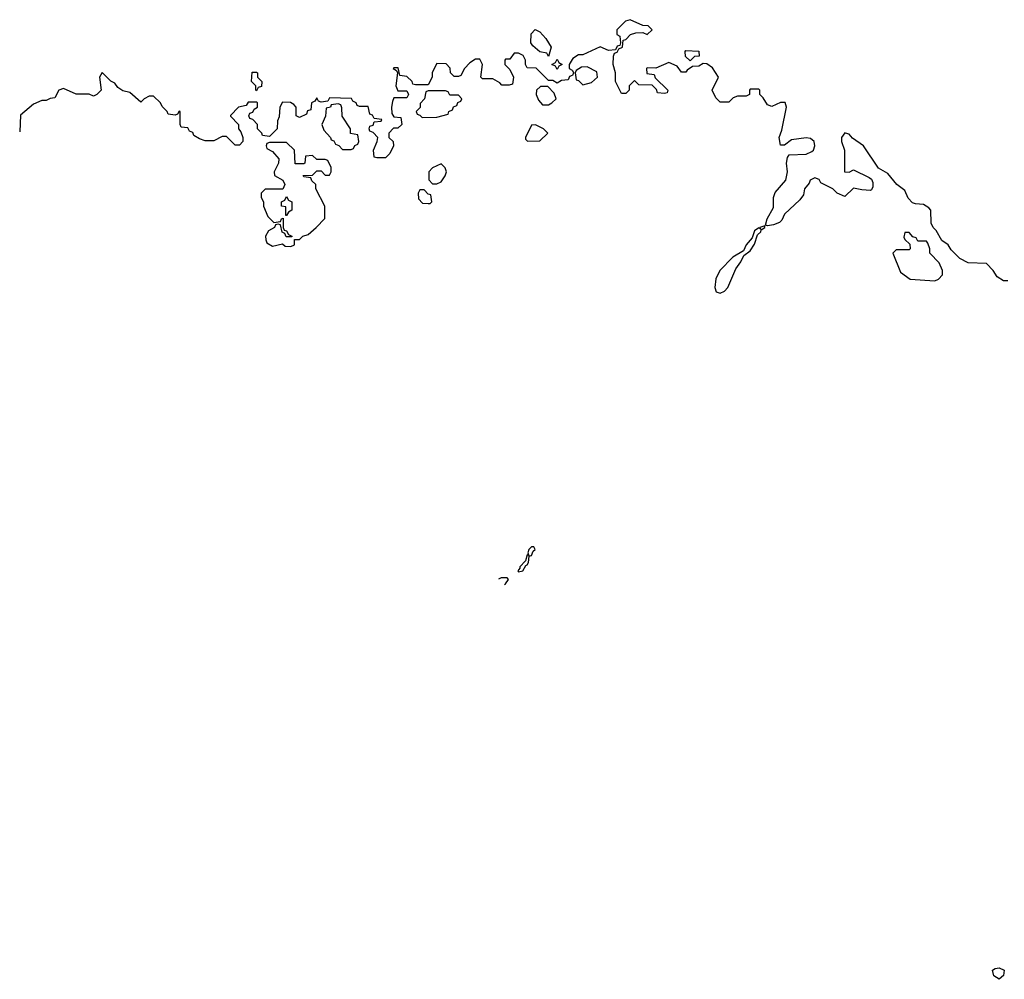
# Model space of a CAD drawing. Header units: inches. Extents: x 2722057 to 2913084, y 892730 to 1030005.
# Tile 15 of 231: x 2747426 to 2752013, y 1000748 to 1005218. Entities that reach past the tile are written whole.
import ezdxf

# ---------------------------------------------------------------- set-up
doc = ezdxf.new("R2010")
doc.units = ezdxf.units.IN
doc.header["$MEASUREMENT"] = 0
doc.layers.add('C7040', color=7, linetype='Continuous')
doc.layers.add('C7050', color=7, linetype='Continuous')

msp = doc.modelspace()

# ---------------------------------------------------------------- linework, layer by layer
at = {"layer": 'C7040', "color": 2, "elevation": 14}
for points in [[(2749890, 1005046), (2749882, 1005062), (2749850, 1005068), (2749816.4, 1005096.4), (2749808, 1005110), (2749808.4, 1005151.6), (2749828.4, 1005171.6), (2749850, 1005162), (2749878, 1005130), (2749902, 1005090)], [(2749930, 1004986), (2749922, 1005002), (2749906, 1005010), (2749922, 1005018), (2749930, 1005034), (2749938, 1005018), (2749954, 1005010), (2749938, 1005002)], [(2748530, 1004886), (2748526, 1004890), (2748526, 1004910), (2748506, 1004930), (2748510, 1004974), (2748530, 1004974), (2748534, 1004970), (2748534, 1004950), (2748554, 1004930), (2748552.7, 1004907.3), (2748538, 1004902)], [(2749410, 1004886), (2749330, 1004886), (2749318, 1004882), (2749312, 1004850), (2749292.7, 1004827.3), (2749291.6, 1004808.4), (2749274, 1004790), (2749278, 1004778), (2749290, 1004774), (2749302, 1004762), (2749370, 1004764.7), (2749422, 1004778), (2749426, 1004790), (2749442, 1004798), (2749447.3, 1004812.7), (2749462, 1004818), (2749467.3, 1004832.7), (2749482, 1004838), (2749486, 1004850), (2749470, 1004866), (2749430, 1004866), (2749422, 1004882)], [(2749887.3, 1004907.3), (2749852.7, 1004907.3), (2749834, 1004890), (2749832, 1004870), (2749843.6, 1004843.6), (2749862, 1004822), (2749890, 1004822), (2749906, 1004830), (2749926, 1004850), (2749916.4, 1004876.4)], [(2748910, 1004826), (2748878, 1004822), (2748874, 1004810), (2748854, 1004806), (2748851.6, 1004768.4), (2748834, 1004730), (2748843.6, 1004703.6), (2748874, 1004670), (2748878, 1004658), (2748890, 1004654), (2748898, 1004638), (2748912.7, 1004632.7), (2748930, 1004614), (2748970, 1004614), (2748982, 1004618), (2748987.3, 1004632.7), (2749002, 1004638), (2749006, 1004650), (2749002, 1004682), (2748968, 1004688), (2748968, 1004710), (2748928.4, 1004768.4), (2748927.3, 1004807.3), (2748922, 1004822)], [(2749830, 1004728), (2749810, 1004726), (2749782, 1004670), (2749782, 1004662), (2749792.7, 1004652.7), (2749850, 1004654), (2749886, 1004690), (2749866, 1004710)], [(2748670, 1004646), (2748590, 1004646), (2748578, 1004642), (2748574, 1004630), (2748578, 1004618), (2748603.6, 1004603.6), (2748634, 1004570), (2748632, 1004550), (2748612, 1004510), (2748612.7, 1004492.7), (2748652, 1004470), (2748662, 1004450), (2748652, 1004428), (2748570, 1004428), (2748552, 1004410), (2748552, 1004390), (2748562, 1004370), (2748562, 1004350), (2748582, 1004302), (2748610, 1004274), (2748642, 1004278), (2748646, 1004290), (2748654, 1004294), (2748654, 1004250), (2748658, 1004238), (2748670, 1004234), (2748678, 1004218), (2748694, 1004210), (2748694, 1004206), (2748667.3, 1004207.3), (2748662, 1004222), (2748648.4, 1004228.4), (2748642, 1004262), (2748630, 1004266), (2748618, 1004262), (2748614, 1004250), (2748585.4, 1004234.6), (2748572, 1004210), (2748572.7, 1004192.7), (2748578, 1004178), (2748603.6, 1004163.6), (2748650, 1004174), (2748663.6, 1004163.6), (2748690, 1004162), (2748706, 1004170), (2748706, 1004194), (2748730, 1004194), (2748746, 1004210), (2748770, 1004218), (2748808, 1004250), (2748847.3, 1004292.7), (2748848, 1004350), (2748806, 1004430), (2748806, 1004450), (2748787.3, 1004467.3), (2748782, 1004482), (2748750, 1004486), (2748747.3, 1004492.7), (2748790, 1004494), (2748810, 1004514), (2748830, 1004514), (2748850, 1004494), (2748870, 1004494), (2748878, 1004510), (2748878, 1004530), (2748862, 1004562), (2748850, 1004566), (2748810, 1004566), (2748790, 1004586), (2748758, 1004582), (2748754, 1004550), (2748750, 1004546), (2748710, 1004546), (2748706, 1004610)], [(2749390, 1004546), (2749350, 1004528), (2749332, 1004510), (2749332.7, 1004472.7), (2749350, 1004454), (2749370, 1004454), (2749390, 1004462), (2749408, 1004490), (2749414, 1004510), (2749408.4, 1004528.4)], [(2749310, 1004426), (2749290, 1004426), (2749282, 1004410), (2749283.6, 1004383.6), (2749303.6, 1004363.6), (2749330, 1004362), (2749338, 1004362), (2749346, 1004370), (2749342, 1004402), (2749330, 1004406)], [(2748666, 1004306), (2748666, 1004346), (2748646, 1004350), (2748646, 1004370), (2748662, 1004378), (2748670, 1004394), (2748678, 1004378), (2748694, 1004370), (2748694, 1004330), (2748678, 1004322), (2748670, 1004306)], [(2749822, 1002762), (2749810, 1002762), (2749798, 1002750), (2749794, 1002734), (2749798, 1002722), (2749790, 1002726), (2749782, 1002698), (2749756, 1002670), (2749756.9, 1002663.1), (2749746.8, 1002650), (2749750, 1002646.8), (2749770, 1002651.3), (2749784, 1002676), (2749790, 1002678), (2749797.2, 1002690), (2749800.4, 1002719.6), (2749810, 1002722), (2749818, 1002742), (2749828, 1002750)]]:
    msp.add_lwpolyline(points, close=True, dxfattribs=at)
for points in [[(2750000, 1004957.3), (2749987.3, 1004952.7), (2749982, 1004938), (2749950, 1004934), (2749930, 1004922), (2749910, 1004934), (2749890, 1004934), (2749832, 1004992), (2749790, 1004994), (2749782, 1005010), (2749782, 1005030), (2749771.3, 1005051.3), (2749750, 1005062), (2749730, 1005062), (2749710, 1005034), (2749690, 1005034), (2749686, 1005030), (2749686, 1005010), (2749710, 1004986), (2749726, 1004950), (2749722, 1004918), (2749707.3, 1004912.7), (2749672.7, 1004912.7), (2749663.6, 1004923.6), (2749630, 1004942), (2749582, 1004942), (2749574, 1004950), (2749582, 1005010), (2749570, 1005034), (2749550, 1005034), (2749523.1, 1005016.9), (2749498, 1004990), (2749482, 1004958), (2749470, 1004954), (2749450, 1004954), (2749434, 1004970), (2749431.6, 1004991.6), (2749412.7, 1005012.7), (2749370, 1005014), (2749348.4, 1004971.6), (2749348, 1004950), (2749330, 1004914), (2749270, 1004914), (2749258, 1004918), (2749254, 1004930), (2749230, 1004954), (2749198, 1004958), (2749190, 1004994), (2749170, 1004994), (2749166, 1004990), (2749182, 1004982), (2749186, 1004970), (2749178, 1004910), (2749187.3, 1004887.3), (2749230, 1004886), (2749238, 1004870), (2749230, 1004854), (2749170, 1004854), (2749163.1, 1004836.9), (2749158, 1004810), (2749160.4, 1004780.4), (2749170, 1004766), (2749202, 1004762), (2749206, 1004730), (2749187.3, 1004712.7), (2749168, 1004712), (2749146, 1004690), (2749146, 1004670), (2749166, 1004650), (2749168, 1004630), (2749150, 1004594), (2749130, 1004574), (2749090, 1004574), (2749078, 1004578), (2749074, 1004610), (2749092, 1004650), (2749094, 1004670), (2749072.7, 1004692.7), (2749058, 1004698), (2749054, 1004710), (2749058, 1004722), (2749072.7, 1004727.3), (2749078, 1004742), (2749110, 1004746), (2749112.7, 1004752.7), (2749078, 1004758), (2749070, 1004774), (2749058, 1004778), (2749050, 1004814), (2749010, 1004814), (2748998, 1004818), (2748994, 1004830), (2748978, 1004838), (2748971.6, 1004851.6), (2748870, 1004854), (2748862, 1004838), (2748830, 1004834), (2748818, 1004838), (2748810, 1004854), (2748802, 1004838), (2748786, 1004830), (2748782, 1004798), (2748767.3, 1004792.7), (2748762, 1004778), (2748730, 1004762), (2748714, 1004770), (2748714, 1004810), (2748703.6, 1004823.6), (2748687.3, 1004832.7), (2748650, 1004834), (2748638, 1004810), (2748634.6, 1004765.4), (2748627.3, 1004747.3), (2748626, 1004710), (2748590, 1004674), (2748558, 1004678), (2748554, 1004690), (2748534, 1004710), (2748534, 1004730), (2748512.7, 1004752.7), (2748498, 1004758), (2748494, 1004770), (2748498, 1004782), (2748512.7, 1004787.3), (2748518, 1004802), (2748534, 1004810), (2748534, 1004830), (2748530, 1004834), (2748490, 1004834), (2748482, 1004818), (2748446, 1004810), (2748408.4, 1004771.6), (2748408, 1004768), (2748446, 1004730), (2748446, 1004710), (2748456.4, 1004696.4), (2748466, 1004670), (2748466, 1004650), (2748450, 1004634), (2748430, 1004634), (2748390, 1004674), (2748370, 1004674), (2748330, 1004654), (2748290, 1004654), (2748263.6, 1004663.6), (2748238, 1004678), (2748232.7, 1004692.7), (2748218, 1004698), (2748210, 1004714), (2748178, 1004718), (2748174, 1004730), (2748174, 1004790), (2748170, 1004792), (2748162, 1004778), (2748150, 1004774), (2748118, 1004778), (2748114, 1004790), (2748090, 1004814), (2748082, 1004830), (2748050, 1004862), (2748030, 1004862), (2748006, 1004850), (2747990, 1004834), (2747939.1, 1004879.1), (2747906.8, 1004886.8), (2747882.8, 1004902.8), (2747870, 1004922), (2747851.6, 1004931.6), (2747810, 1004972), (2747798, 1004950), (2747806, 1004890), (2747786, 1004870), (2747770, 1004862), (2747750, 1004871.3), (2747690, 1004871), (2747630, 1004898), (2747608, 1004890), (2747590, 1004854), (2747568.4, 1004851.6), (2747550, 1004842), (2747530, 1004842), (2747490, 1004824.7), (2747430, 1004774), (2747426.3, 1004696.3)], [(2750000, 1005031.9), (2749986, 1005010), (2749986, 1004990), (2750000, 1004983)], [(2749670, 1002617.6), (2749657.2, 1002612.5)], [(2749685.3, 1002586.5), (2749689.2, 1002590), (2749704, 1002610), (2749697.5, 1002617.5), (2749670, 1002617.6)]]:
    msp.add_lwpolyline(points, dxfattribs=at)
at = {"layer": 'C7050', "color": 2, "elevation": 14}
for points in [[(2752030, 1004002), (2752010, 1004002), (2751979.6, 1004019.6), (2751962, 1004050), (2751930, 1004082), (2751845.4, 1004085.4), (2751805.4, 1004105.4), (2751765.4, 1004145.4), (2751752, 1004170), (2751722, 1004190), (2751696, 1004236), (2751682, 1004250), (2751672, 1004270), (2751671.3, 1004330), (2751662, 1004342), (2751636.9, 1004356.9), (2751599.6, 1004359.6), (2751585.4, 1004365.4), (2751566, 1004386), (2751550, 1004422), (2751512, 1004450), (2751470, 1004501), (2751426.8, 1004526.8), (2751358, 1004630), (2751306.8, 1004666.8), (2751290, 1004684.7), (2751274, 1004690), (2751269.6, 1004690.4), (2751255.3, 1004670), (2751255.3, 1004650), (2751268.7, 1004610), (2751268, 1004510), (2751290, 1004508), (2751310, 1004518), (2751383.1, 1004483.1), (2751394.6, 1004474.6), (2751400.4, 1004460.4), (2751400.4, 1004439.6), (2751394.6, 1004425.4), (2751390, 1004422), (2751350, 1004424.7), (2751310, 1004434), (2751270, 1004394), (2751234, 1004410), (2751214, 1004430), (2751158, 1004458), (2751150, 1004474), (2751130, 1004482), (2751109, 1004470), (2751104, 1004456), (2751082, 1004430), (2751078, 1004402), (2751060.4, 1004379.6), (2750990, 1004312), (2750976.5, 1004283.5), (2750966, 1004274), (2750937.6, 1004262.4), (2750910, 1004258), (2750901, 1004261), (2750908.2, 1004290), (2750937.6, 1004342.4), (2750938, 1004390), (2750946.2, 1004413.8), (2750994.9, 1004470), (2751004, 1004510), (2750998, 1004550), (2751003.6, 1004576.4), (2751011.6, 1004588.4), (2751090, 1004591.3), (2751116.7, 1004603.3), (2751123.8, 1004610), (2751130.3, 1004629.7), (2751128, 1004650), (2751110, 1004664.4), (2751090, 1004668.4), (2751021.2, 1004658.8), (2750990, 1004634), (2750970, 1004634), (2750964.7, 1004670), (2750976.9, 1004703.1), (2750998, 1004810), (2750991.6, 1004831.6), (2750970, 1004832), (2750930, 1004814), (2750910, 1004822), (2750890, 1004854), (2750874, 1004870), (2750874, 1004890), (2750870, 1004894), (2750830, 1004894), (2750826, 1004890), (2750826, 1004870), (2750810, 1004862), (2750770, 1004862), (2750750, 1004854), (2750730, 1004834), (2750690, 1004834), (2750670, 1004854), (2750652, 1004890), (2750682, 1004950), (2750654.4, 1004994.4), (2750628, 1005012), (2750610, 1005014), (2750590, 1005002), (2750560.4, 1004999.6), (2750536.4, 1004983.6), (2750530, 1004974), (2750510, 1004974), (2750490, 1005002), (2750450, 1005018), (2750390, 1004992), (2750350, 1004994), (2750346, 1004990), (2750347.3, 1004967.3), (2750382, 1004962), (2750387.3, 1004947.3), (2750446, 1004890), (2750442, 1004878), (2750430, 1004874), (2750398, 1004878), (2750392.7, 1004892.7), (2750372.7, 1004912.7), (2750310, 1004914), (2750290, 1004934), (2750266, 1004910), (2750266, 1004890), (2750250, 1004874), (2750230, 1004874), (2750202, 1004930), (2750202, 1004970), (2750191.3, 1005010), (2750192, 1005048), (2750198, 1005062), (2750210, 1005066), (2750218, 1005082), (2750234, 1005090), (2750238, 1005122), (2750250, 1005126), (2750271.1, 1005148.9), (2750296.4, 1005156.4), (2750330, 1005158), (2750350, 1005148.7), (2750372, 1005170), (2750354, 1005190), (2750330, 1005191.3), (2750270, 1005218), (2750248.9, 1005211.1), (2750208, 1005170), (2750208.4, 1005148.4), (2750222, 1005142), (2750226, 1005110), (2750222, 1005098), (2750210, 1005094), (2750202, 1005078), (2750170, 1005074), (2750130, 1005092), (2750050, 1005054), (2750030, 1005054), (2750003.1, 1005036.9), (2750000, 1005031.9)], [(2750000, 1004983), (2750002, 1004982), (2750006, 1004970), (2750002, 1004958), (2750000, 1004957.3)]]:
    msp.add_lwpolyline(points, dxfattribs=at)
at = {"layer": 'C7050', "color": 2}
for points, elevation in [([(2750550, 1005026), (2750527.3, 1005047.3), (2750526, 1005070), (2750530, 1005074), (2750590, 1005072), (2750592, 1005048), (2750570, 1005046)], 14), ([(2750070, 1004998), (2750043.6, 1004996.4), (2750018, 1004982), (2750014, 1004970), (2750018, 1004938), (2750030, 1004934), (2750050, 1004914), (2750090, 1004924.7), (2750118, 1004950), (2750114.6, 1004974.6)], 14), ([(2750898, 1004258), (2750874, 1004250), (2750878, 1004242), (2750870, 1004248), (2750850, 1004234), (2750838, 1004202), (2750811, 1004170), (2750798.8, 1004141.2), (2750748.2, 1004111.8), (2750687.7, 1004050), (2750668.7, 1004011.3), (2750664.4, 1003970), (2750670.5, 1003950.5), (2750690, 1003943.8), (2750710, 1003953.4), (2750724.5, 1003970), (2750763, 1004057), (2750786, 1004090), (2750800.2, 1004119.8), (2750830, 1004141), (2750850, 1004172), (2750864, 1004216), (2750879, 1004230), (2750880.2, 1004239.8), (2750898, 1004250)], 14), ([(2751570, 1004226), (2751550, 1004226), (2751545.4, 1004205.4), (2751550, 1004194), (2751572.7, 1004172.7), (2751574, 1004150), (2751570, 1004146), (2751510, 1004146), (2751494, 1004130), (2751530, 1004042), (2751574, 1004010), (2751690, 1004002), (2751706, 1004010), (2751726, 1004030), (2751726, 1004050), (2751710, 1004086), (2751666, 1004130), (2751666, 1004150), (2751656.4, 1004176.4), (2751650, 1004186), (2751610, 1004186), (2751602, 1004202), (2751587.3, 1004207.3)], 14), ([(2751990, 1000748), (2751964.7, 1000764.7), (2751958, 1000790), (2751970, 1000798), (2751990, 1000802), (2752012, 1000790), (2752010, 1000766)], 10)]:
    msp.add_lwpolyline(points, close=True, dxfattribs=dict(at, elevation=elevation))

doc.saveas('drawing.dxf')
